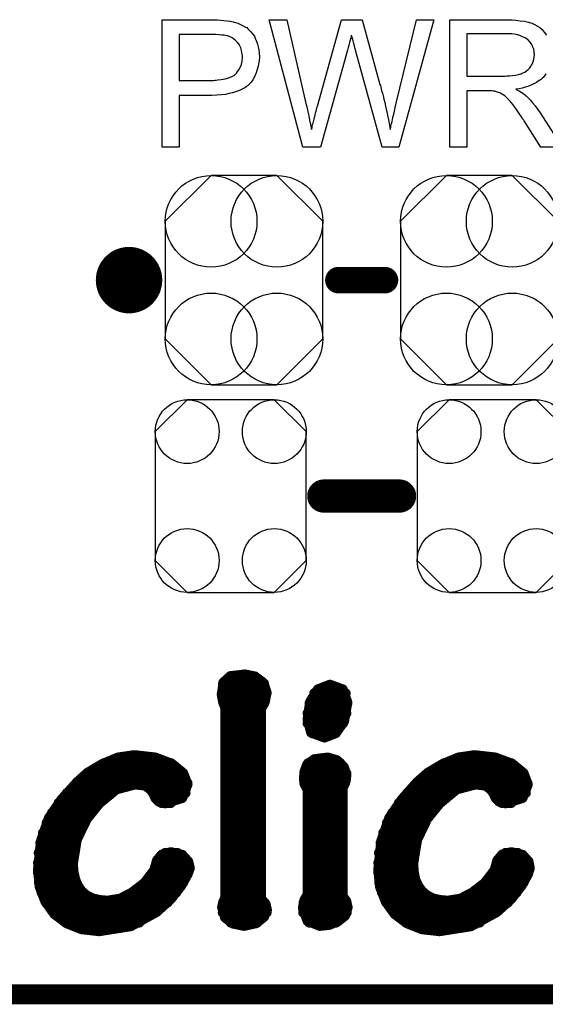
# Model space of a CAD drawing. Extents: x -0.07 to 0.95, y -0.15 to 1.54.
# Tile 3 of 21: x 0.54 to 0.7, y -0.15 to 0.14. Entities that reach past the tile are written whole.
import ezdxf

# ---------------------------------------------------------------- set-up
doc = ezdxf.new("R2010")
doc.units = 0
doc.layers.get('0').update_dxf_attribs({"linetype": 'CONTINUOUS'})
for name, color, linetype in [('gko', 6, 'CONTINUOUS'), ('gto', 2, 'CONTINUOUS'), ('gts', 1, 'CONTINUOUS')]:
    doc.layers.add(name, color=color, linetype=linetype)

# ---------------------------------------------------------------- blocks, each defined once
blk = doc.blocks.new('D30')
at = {"const_width": 0.005}
blk.add_lwpolyline([(-0.0025, 0, 1), (0.0025, 0, 1)], format="xyb", close=True, dxfattribs=at)
blk = doc.blocks.new('D65')
at = {"const_width": 0.004}
blk.add_lwpolyline([(-0.002, 0, 1), (0.002, 0, 1)], format="xyb", close=True, dxfattribs=at)
blk = doc.blocks.new('D32')
at = {"const_width": 0.0015}
blk.add_lwpolyline([(-0.00075, 0, 1), (0.00075, 0, 1)], format="xyb", close=True, dxfattribs=at)
blk = doc.blocks.new('D71')
blk.add_lwpolyline([(0.0227, -0.0194), (0.0227, 0.0194), (0.0131, 0.029), (-0.0131, 0.029), (-0.0227, 0.0194), (-0.0227, -0.0194), (-0.0131, -0.029), (0.0131, -0.029)], close=True)
for centre in [(-0.0131, 0.0194), (0.0131, 0.0194), (-0.0131, -0.0194), (0.0131, -0.0194)]:
    blk.add_circle(centre, 0.0096)
blk = doc.blocks.new('D72')
blk.add_lwpolyline([(-0.0237, 0.0177), (-0.0237, -0.0177), (-0.0099, -0.0315), (0.0099, -0.0315), (0.0237, -0.0177), (0.0237, 0.0177), (0.0099, 0.0315), (-0.0099, 0.0315)], close=True)
for centre in [(-0.0099, 0.0177), (0.0099, 0.0177), (-0.0099, -0.0177), (0.0099, -0.0177)]:
    blk.add_circle(centre, 0.0138)

msp = doc.modelspace()

# ---------------------------------------------------------------- linework, layer by layer
at = {"layer": 'gko', "color": 6, "const_width": 0.006}
msp.add_lwpolyline([(-0.05, -0.15), (0.85, -0.15)], dxfattribs=at)
at = {"layer": 'gto', "color": 2}
for points in [[(0.5966, 0.1434), (0.5975, 0.1433), (0.5985, 0.1432), (0.5995, 0.1431), (0.6003, 0.143), (0.6004, 0.143), (0.6008, 0.1429), (0.6013, 0.1428), (0.602, 0.1426), (0.6027, 0.1424), (0.6035, 0.142), (0.6043, 0.1416), (0.605, 0.1412), (0.6051, 0.1411), (0.6054, 0.141), (0.6057, 0.1406), (0.6061, 0.1402), (0.6066, 0.1397), (0.6071, 0.1391), (0.6077, 0.1384), (0.6081, 0.1375), (0.6082, 0.1374), (0.6083, 0.1371), (0.6085, 0.1366), (0.6087, 0.136), (0.6089, 0.1352), (0.6091, 0.1343), (0.6092, 0.1333), (0.6093, 0.1322), (0.6093, 0.1322), (0.6093, 0.132), (0.6093, 0.1318), (0.6092, 0.1314), (0.6092, 0.131), (0.6091, 0.1305), (0.609, 0.13), (0.6089, 0.1294), (0.6085, 0.1281), (0.6083, 0.1274), (0.608, 0.1267), (0.6076, 0.126), (0.6072, 0.1253), (0.6067, 0.1246), (0.6061, 0.124), (0.6061, 0.1239), (0.606, 0.1238), (0.6058, 0.1236), (0.6055, 0.1235), (0.6052, 0.1232), (0.6048, 0.1229), (0.6042, 0.1226), (0.6036, 0.1223), (0.6029, 0.122), (0.602, 0.1217), (0.6011, 0.1214), (0.6001, 0.1212), (0.599, 0.1209), (0.5978, 0.1208), (0.5964, 0.1207), (0.5949, 0.1206), (0.5851, 0.1206), (0.5851, 0.105), (0.58, 0.105), (0.58, 0.1434), (0.5958, 0.1434), (0.5966, 0.1434)], [(0.6512, 0.105), (0.6462, 0.105), (0.6381, 0.1342), (0.6381, 0.1343), (0.6381, 0.1344), (0.638, 0.1346), (0.6379, 0.1349), (0.6378, 0.1355), (0.6376, 0.1362), (0.6374, 0.137), (0.6372, 0.1377), (0.637, 0.1383), (0.6369, 0.1386), (0.6369, 0.1387), (0.6369, 0.1387), (0.6368, 0.1386), (0.6368, 0.1383), (0.6367, 0.1378), (0.6365, 0.1372), (0.6363, 0.1365), (0.6361, 0.1357), (0.6359, 0.135), (0.6357, 0.1342), (0.6276, 0.105), (0.6223, 0.105), (0.6122, 0.1434), (0.6175, 0.1434), (0.6232, 0.1182), (0.6232, 0.1182), (0.6233, 0.118), (0.6233, 0.1178), (0.6234, 0.1175), (0.6235, 0.1172), (0.6236, 0.1168), (0.6237, 0.1163), (0.6238, 0.1157), (0.6241, 0.1145), (0.6243, 0.1132), (0.6246, 0.1118), (0.6249, 0.1103), (0.6249, 0.1104), (0.625, 0.1106), (0.6251, 0.1109), (0.6251, 0.1113), (0.6252, 0.1118), (0.6254, 0.1123), (0.6257, 0.1135), (0.626, 0.1148), (0.6261, 0.1154), (0.6263, 0.1159), (0.6264, 0.1164), (0.6265, 0.1169), (0.6266, 0.1172), (0.6267, 0.1174), (0.6339, 0.1434), (0.6401, 0.1434), (0.6455, 0.1239), (0.6455, 0.1239), (0.6457, 0.1236), (0.6458, 0.1232), (0.6459, 0.1227), (0.646, 0.122), (0.6463, 0.1213), (0.6465, 0.1205), (0.6467, 0.1195), (0.647, 0.1185), (0.6472, 0.1174), (0.6477, 0.1152), (0.6482, 0.1128), (0.6486, 0.1103), (0.6486, 0.1104), (0.6487, 0.1105), (0.6487, 0.1107), (0.6488, 0.111), (0.6488, 0.1113), (0.6489, 0.1117), (0.649, 0.1122), (0.6492, 0.1128), (0.6494, 0.114), (0.6498, 0.1154), (0.6501, 0.117), (0.6505, 0.1187), (0.6565, 0.1434), (0.6617, 0.1434), (0.6512, 0.105)], [(0.6954, 0.1271), (0.695, 0.1265), (0.6946, 0.126), (0.6945, 0.1259), (0.6944, 0.1259), (0.6943, 0.1257), (0.6941, 0.1255), (0.6938, 0.1253), (0.6934, 0.1251), (0.693, 0.1248), (0.6926, 0.1245), (0.692, 0.1242), (0.6914, 0.1239), (0.6907, 0.1236), (0.69, 0.1233), (0.6892, 0.1231), (0.6883, 0.1228), (0.6874, 0.1226), (0.6864, 0.1225), (0.6865, 0.1224), (0.6867, 0.1223), (0.6871, 0.1221), (0.6875, 0.1219), (0.6885, 0.1213), (0.689, 0.1209), (0.6894, 0.1205), (0.6896, 0.1204), (0.6898, 0.1202), (0.6903, 0.1197), (0.6908, 0.1192), (0.6914, 0.1184), (0.6922, 0.1175), (0.6929, 0.1165), (0.6937, 0.1154), (0.7003, 0.105), (0.6939, 0.105), (0.6889, 0.113), (0.6889, 0.113), (0.6888, 0.1132), (0.6887, 0.1133), (0.6885, 0.1135), (0.6881, 0.1142), (0.6876, 0.1149), (0.687, 0.1158), (0.6864, 0.1167), (0.6858, 0.1175), (0.6852, 0.1183), (0.6852, 0.1183), (0.685, 0.1185), (0.6847, 0.1189), (0.6843, 0.1193), (0.6835, 0.1201), (0.6831, 0.1205), (0.6826, 0.1208), (0.6826, 0.1209), (0.6825, 0.1209), (0.6822, 0.121), (0.6819, 0.1212), (0.6816, 0.1214), (0.6812, 0.1215), (0.6803, 0.1218), (0.6802, 0.1218), (0.6801, 0.1219), (0.6799, 0.1219), (0.6796, 0.1219), (0.6792, 0.122), (0.6788, 0.122), (0.6782, 0.122), (0.6716, 0.122), (0.6716, 0.105), (0.6665, 0.105), (0.6665, 0.1434), (0.6843, 0.1434), (0.6848, 0.1434)], [(0.6848, 0.1434), (0.6853, 0.1434), (0.6864, 0.1433), (0.6877, 0.1431), (0.689, 0.143), (0.6902, 0.1427), (0.6908, 0.1425), (0.6913, 0.1424), (0.6914, 0.1424), (0.6914, 0.1423), (0.6918, 0.1421), (0.6923, 0.1419), (0.6929, 0.1415), (0.6936, 0.141), (0.6943, 0.1404), (0.6949, 0.1396), (0.6956, 0.1387)], [(0.5961, 0.1389), (0.5851, 0.1389), (0.5851, 0.1251), (0.5954, 0.1251), (0.5958, 0.1252), (0.5962, 0.1252), (0.5967, 0.1253), (0.5977, 0.1254), (0.5989, 0.1256), (0.6, 0.1259), (0.6011, 0.1264), (0.6016, 0.1266), (0.602, 0.127), (0.6021, 0.1271), (0.6023, 0.1273), (0.6026, 0.1278), (0.603, 0.1283), (0.6034, 0.129), (0.6038, 0.1299), (0.604, 0.1309), (0.6041, 0.1321), (0.6041, 0.1321), (0.6041, 0.1322), (0.6041, 0.1325), (0.604, 0.133), (0.6039, 0.1335), (0.6038, 0.1341), (0.6036, 0.1349), (0.6033, 0.1355), (0.6029, 0.1362), (0.6028, 0.1362), (0.6026, 0.1365), (0.6024, 0.1367), (0.602, 0.1371), (0.6015, 0.1375), (0.601, 0.1379), (0.6004, 0.1382), (0.5996, 0.1385), (0.5996, 0.1385), (0.5994, 0.1385), (0.599, 0.1386), (0.5986, 0.1387), (0.5979, 0.1387), (0.5971, 0.1388), (0.5961, 0.1389)], [(0.6837, 0.1391), (0.6716, 0.1391), (0.6716, 0.1264), (0.6831, 0.1264), (0.6837, 0.1265), (0.6845, 0.1265), (0.6854, 0.1266), (0.6863, 0.1267), (0.6872, 0.1269), (0.6879, 0.1271), (0.6881, 0.1271), (0.6883, 0.1273), (0.6886, 0.1274), (0.6891, 0.1276), (0.6896, 0.128), (0.6901, 0.1284), (0.6906, 0.1289), (0.6909, 0.1294), (0.691, 0.1295), (0.6911, 0.1297), (0.6913, 0.13), (0.6915, 0.1305), (0.6917, 0.131), (0.6918, 0.1315), (0.6919, 0.1322), (0.692, 0.1329), (0.692, 0.1329), (0.692, 0.133), (0.6919, 0.1333), (0.6919, 0.1338), (0.6918, 0.1345), (0.6915, 0.1351), (0.6912, 0.1359), (0.6907, 0.1366), (0.69, 0.1374), (0.6899, 0.1374), (0.6896, 0.1376), (0.6892, 0.1379), (0.6884, 0.1382), (0.6876, 0.1386), (0.6865, 0.1389), (0.6852, 0.1391), (0.6837, 0.1391)]]:
    msp.add_lwpolyline(points, dxfattribs=at)
at = {"layer": 'gto', "color": 2, "const_width": 0.01}
for points in [[(0.575, 0.065, 1), (0.565, 0.065)], [(0.565, 0.065, 1), (0.575, 0.065)]]:
    msp.add_lwpolyline(points, format="xyb", dxfattribs=at)
at = {"layer": 'gto', "color": 2}
for points, const_width in [([(0.565, 0.065), (0.565, 0.065)], 0.01), ([(0.575, 0.065), (0.575, 0.065)], 0.01), ([(0.575, 0.065), (0.575, 0.065)], 0.01), ([(0.633, 0.065), (0.647, 0.065)], 0.008), ([(0.6286, 0), (0.6514, 0)], 0.01), ([(0.5984, -0.0561), (0.6005, -0.0542)], 0.003), ([(0.6005, -0.0542), (0.6049, -0.0537)], 0.003), ([(0.6049, -0.0537), (0.6079, -0.0543)], 0.003), ([(0.6079, -0.0543), (0.6104, -0.0562)], 0.003), ([(0.5979, -0.0599), (0.5984, -0.0561)], 0.003), ([(0.5983, -0.0564), (0.6106, -0.0564)], 0.003), ([(0.6104, -0.0562), (0.6114, -0.0591)], 0.003), ([(0.6268, -0.0582), (0.6304, -0.0568)], 0.003), ([(0.6304, -0.0568), (0.6305, -0.0568)], 0.003), ([(0.6305, -0.0568), (0.6343, -0.0582)], 0.003), ([(0.5979, -0.0594), (0.6114, -0.0594)], 0.003), ([(0.5979, -0.0599), (0.5983, -0.062)], 0.003), ([(0.6109, -0.0618), (0.6114, -0.0591)], 0.003), ([(0.6245, -0.0619), (0.6268, -0.0582)], 0.003), ([(0.6257, -0.0594), (0.6352, -0.0594)], 0.003), ([(0.6343, -0.0582), (0.6357, -0.0621)], 0.003), ([(0.5983, -0.062), (0.599, -0.0638)], 0.003), ([(0.5984, -0.0624), (0.6107, -0.0624)], 0.003), ([(0.6097, -0.0641), (0.6109, -0.0618)], 0.003), ([(0.6237, -0.0672), (0.6245, -0.0619)], 0.003), ([(0.6243, -0.0624), (0.6357, -0.0624)], 0.003), ([(0.6347, -0.0678), (0.6357, -0.0621)], 0.003), ([(0.599, -0.1208), (0.599, -0.0638)], 0.003), ([(0.599, -0.0654), (0.6097, -0.0654)], 0.003), ([(0.6097, -0.1212), (0.6097, -0.0641)], 0.003), ([(0.6237, -0.0654), (0.6354, -0.0654)], 0.003), ([(0.599, -0.0684), (0.6097, -0.0684)], 0.003), ([(0.6237, -0.0672), (0.6248, -0.0712)], 0.003), ([(0.6237, -0.0684), (0.6344, -0.0684)], 0.003), ([(0.6322, -0.0714), (0.6347, -0.0678)], 0.003), ([(0.599, -0.0714), (0.6097, -0.0714)], 0.003), ([(0.6248, -0.0712), (0.6288, -0.0727)], 0.003), ([(0.6251, -0.0714), (0.6322, -0.0714)], 0.003), ([(0.6288, -0.0727), (0.6322, -0.0714)], 0.003), ([(0.599, -0.0744), (0.6097, -0.0744)], 0.003), ([(0.5667, -0.0787), (0.5715, -0.078)], 0.003), ([(0.5715, -0.078), (0.5717, -0.078)], 0.003), ([(0.5717, -0.078), (0.5779, -0.0787)], 0.003), ([(0.599, -0.0774), (0.6097, -0.0774)], 0.003), ([(0.6691, -0.0787), (0.6739, -0.078)], 0.003), ([(0.6739, -0.078), (0.674, -0.078)], 0.003), ([(0.674, -0.078), (0.6802, -0.0787)], 0.003), ([(0.5575, -0.0833), (0.5619, -0.0807)], 0.003), ([(0.5619, -0.0807), (0.5667, -0.0787)], 0.003), ([(0.5624, -0.0804), (0.5826, -0.0804)], 0.003), ([(0.5779, -0.0787), (0.5829, -0.0806)], 0.003), ([(0.5829, -0.0806), (0.5863, -0.0834)], 0.003), ([(0.599, -0.0804), (0.6097, -0.0804)], 0.003), ([(0.6228, -0.0829), (0.6236, -0.0808)], 0.003), ([(0.6236, -0.0808), (0.6258, -0.0792)], 0.003), ([(0.6239, -0.0804), (0.6336, -0.0804)], 0.003), ([(0.6258, -0.0792), (0.6298, -0.0787)], 0.003), ([(0.6298, -0.0787), (0.6325, -0.0795)], 0.003), ([(0.6325, -0.0795), (0.6346, -0.0815)], 0.003), ([(0.6346, -0.0815), (0.6354, -0.0839)], 0.003), ([(0.6599, -0.0833), (0.6643, -0.0807)], 0.003), ([(0.6643, -0.0807), (0.6691, -0.0787)], 0.003), ([(0.6648, -0.0804), (0.685, -0.0804)], 0.003), ([(0.6802, -0.0787), (0.6853, -0.0806)], 0.003), ([(0.6853, -0.0806), (0.6887, -0.0834)], 0.003), ([(0.5544, -0.0861), (0.5575, -0.0833)], 0.003), ([(0.5574, -0.0834), (0.5863, -0.0834)], 0.003), ([(0.5863, -0.0834), (0.5876, -0.0868)], 0.003), ([(0.599, -0.0834), (0.6097, -0.0834)], 0.003), ([(0.6226, -0.0853), (0.6228, -0.0829)], 0.003), ([(0.6227, -0.0834), (0.6354, -0.0834)], 0.003), ([(0.6352, -0.0857), (0.6354, -0.084)], 0.003), ([(0.6354, -0.084), (0.6354, -0.0839)], 0.003), ([(0.6567, -0.0861), (0.6599, -0.0833)], 0.003), ([(0.6598, -0.0834), (0.6887, -0.0834)], 0.003), ([(0.6887, -0.0834), (0.69, -0.0868)], 0.003), ([(0.5497, -0.0913), (0.5544, -0.0861)], 0.003), ([(0.5541, -0.0864), (0.5876, -0.0864)], 0.003), ([(0.5662, -0.0883), (0.5719, -0.0868)], 0.003), ([(0.5719, -0.0868), (0.5749, -0.0872)], 0.003), ([(0.5749, -0.0872), (0.5764, -0.0883)], 0.003), ([(0.586, -0.0909), (0.5876, -0.0868)], 0.003), ([(0.599, -0.0864), (0.6097, -0.0864)], 0.003), ([(0.6226, -0.0853), (0.6229, -0.0869)], 0.003), ([(0.6227, -0.0864), (0.635, -0.0864)], 0.003), ([(0.6229, -0.0869), (0.6237, -0.0883)], 0.003), ([(0.6343, -0.0878), (0.6347, -0.087)], 0.003), ([(0.6347, -0.087), (0.6352, -0.0857)], 0.003), ([(0.6521, -0.0913), (0.6567, -0.0861)], 0.003), ([(0.6565, -0.0864), (0.6899, -0.0864)], 0.003), ([(0.6686, -0.0883), (0.6743, -0.0868)], 0.003), ([(0.6743, -0.0868), (0.6773, -0.0872)], 0.003), ([(0.6773, -0.0872), (0.6788, -0.0883)], 0.003), ([(0.6884, -0.0909), (0.69, -0.0868)], 0.003), ([(0.5513, -0.0894), (0.5645, -0.0894)], 0.003), ([(0.5611, -0.0925), (0.5662, -0.0883)], 0.003), ([(0.5764, -0.0883), (0.5773, -0.0895)], 0.003), ([(0.5772, -0.0894), (0.587, -0.0894)], 0.003), ([(0.5773, -0.0895), (0.5779, -0.0909)], 0.003), ([(0.599, -0.0894), (0.6097, -0.0894)], 0.003), ([(0.6237, -0.1201), (0.6237, -0.0883)], 0.003), ([(0.6237, -0.0894), (0.6343, -0.0894)], 0.003), ([(0.6343, -0.1206), (0.6343, -0.0878)], 0.003), ([(0.6537, -0.0894), (0.6669, -0.0894)], 0.003), ([(0.6635, -0.0925), (0.6686, -0.0883)], 0.003), ([(0.6788, -0.0883), (0.6797, -0.0895)], 0.003), ([(0.6796, -0.0894), (0.6894, -0.0894)], 0.003), ([(0.6797, -0.0895), (0.6803, -0.0909)], 0.003), ([(0.5459, -0.0969), (0.5497, -0.0913)], 0.003), ([(0.5488, -0.0924), (0.5612, -0.0924)], 0.003), ([(0.5573, -0.0972), (0.5611, -0.0925)], 0.003), ([(0.5779, -0.0909), (0.579, -0.092)], 0.003), ([(0.579, -0.092), (0.5809, -0.0925)], 0.003), ([(0.5798, -0.0924), (0.5826, -0.0924)], 0.003), ([(0.5809, -0.0925), (0.586, -0.0909)], 0.003), ([(0.599, -0.0924), (0.6097, -0.0924)], 0.003), ([(0.6237, -0.0924), (0.6343, -0.0924)], 0.003), ([(0.6483, -0.0969), (0.6521, -0.0913)], 0.003), ([(0.6512, -0.0924), (0.6636, -0.0924)], 0.003), ([(0.6597, -0.0972), (0.6635, -0.0925)], 0.003), ([(0.6803, -0.0909), (0.6814, -0.092)], 0.003), ([(0.6814, -0.092), (0.6833, -0.0925)], 0.003), ([(0.6822, -0.0924), (0.685, -0.0924)], 0.003), ([(0.6833, -0.0925), (0.6884, -0.0909)], 0.003), ([(0.5468, -0.0954), (0.5586, -0.0954)], 0.003), ([(0.599, -0.0954), (0.6097, -0.0954)], 0.003), ([(0.6237, -0.0954), (0.6343, -0.0954)], 0.003), ([(0.6492, -0.0954), (0.661, -0.0954)], 0.003), ([(0.5435, -0.1038), (0.5459, -0.0969)], 0.003), ([(0.5452, -0.0984), (0.5566, -0.0984)], 0.003), ([(0.5543, -0.1034), (0.5573, -0.0972)], 0.003), ([(0.599, -0.0984), (0.6097, -0.0984)], 0.003), ([(0.6237, -0.0984), (0.6343, -0.0984)], 0.003), ([(0.6459, -0.1038), (0.6483, -0.0969)], 0.003), ([(0.6476, -0.0984), (0.659, -0.0984)], 0.003), ([(0.6567, -0.1034), (0.6597, -0.0972)], 0.003), ([(0.5441, -0.1014), (0.5551, -0.1014)], 0.003), ([(0.599, -0.1014), (0.6097, -0.1014)], 0.003), ([(0.6237, -0.1014), (0.6343, -0.1014)], 0.003), ([(0.6465, -0.1014), (0.6575, -0.1014)], 0.003), ([(0.5426, -0.1124), (0.5435, -0.1038)], 0.003), ([(0.5433, -0.1044), (0.554, -0.1044)], 0.003), ([(0.5531, -0.1107), (0.5543, -0.1034)], 0.003), ([(0.599, -0.1044), (0.6097, -0.1044)], 0.003), ([(0.6237, -0.1044), (0.6343, -0.1044)], 0.003), ([(0.645, -0.1124), (0.6459, -0.1038)], 0.003), ([(0.6457, -0.1044), (0.6564, -0.1044)], 0.003), ([(0.6555, -0.1107), (0.6567, -0.1034)], 0.003), ([(0.5428, -0.1074), (0.5533, -0.1074)], 0.003), ([(0.5784, -0.1097), (0.5799, -0.1079)], 0.003), ([(0.5799, -0.1079), (0.5826, -0.1072)], 0.003), ([(0.5809, -0.1074), (0.5845, -0.1074)], 0.003), ([(0.5826, -0.1072), (0.586, -0.108)], 0.003), ([(0.586, -0.108), (0.5878, -0.11)], 0.003), ([(0.599, -0.1074), (0.6097, -0.1074)], 0.003), ([(0.6237, -0.1074), (0.6343, -0.1074)], 0.003), ([(0.6452, -0.1074), (0.6557, -0.1074)], 0.003), ([(0.6808, -0.1097), (0.6823, -0.1079)], 0.003), ([(0.6823, -0.1079), (0.685, -0.1072)], 0.003), ([(0.6833, -0.1074), (0.6869, -0.1074)], 0.003), ([(0.685, -0.1072), (0.6884, -0.108)], 0.003), ([(0.6884, -0.108), (0.6902, -0.11)], 0.003), ([(0.5426, -0.1104), (0.5531, -0.1104)], 0.003), ([(0.5531, -0.1107), (0.5533, -0.1132)], 0.003), ([(0.5776, -0.1126), (0.5784, -0.1097)], 0.003), ([(0.5782, -0.1104), (0.5879, -0.1104)], 0.003), ([(0.5878, -0.11), (0.5883, -0.112)], 0.003), ([(0.599, -0.1104), (0.6097, -0.1104)], 0.003), ([(0.6237, -0.1104), (0.6343, -0.1104)], 0.003), ([(0.645, -0.1104), (0.6555, -0.1104)], 0.003), ([(0.6555, -0.1107), (0.6557, -0.1132)], 0.003), ([(0.68, -0.1126), (0.6808, -0.1097)], 0.003), ([(0.6806, -0.1104), (0.6903, -0.1104)], 0.003), ([(0.6902, -0.11), (0.6906, -0.112)], 0.003), ([(0.5426, -0.1124), (0.5431, -0.1176)], 0.003), ([(0.5426, -0.1134), (0.5533, -0.1134)], 0.003), ([(0.5533, -0.1132), (0.5538, -0.1154)], 0.003), ([(0.5746, -0.1165), (0.5776, -0.1126)], 0.003), ([(0.5771, -0.1134), (0.5878, -0.1134)], 0.003), ([(0.5857, -0.1173), (0.5876, -0.1139)], 0.003), ([(0.5876, -0.1139), (0.5883, -0.112)], 0.003), ([(0.599, -0.1134), (0.6097, -0.1134)], 0.003), ([(0.6237, -0.1134), (0.6343, -0.1134)], 0.003), ([(0.645, -0.1124), (0.6455, -0.1176)], 0.003), ([(0.645, -0.1134), (0.6557, -0.1134)], 0.003), ([(0.6557, -0.1132), (0.6561, -0.1154)], 0.003), ([(0.677, -0.1165), (0.68, -0.1126)], 0.003), ([(0.6795, -0.1134), (0.6902, -0.1134)], 0.003), ([(0.6881, -0.1173), (0.69, -0.1139)], 0.003), ([(0.69, -0.1139), (0.6906, -0.112)], 0.003), ([(0.5429, -0.1164), (0.5541, -0.1164)], 0.003), ([(0.5538, -0.1154), (0.5546, -0.1173)], 0.003), ([(0.5708, -0.1194), (0.5746, -0.1165)], 0.003), ([(0.5747, -0.1164), (0.5863, -0.1164)], 0.003), ([(0.599, -0.1164), (0.6097, -0.1164)], 0.003), ([(0.6237, -0.1164), (0.6343, -0.1164)], 0.003), ([(0.6453, -0.1164), (0.6565, -0.1164)], 0.003), ([(0.6561, -0.1154), (0.657, -0.1173)], 0.003), ([(0.6732, -0.1194), (0.677, -0.1165)], 0.003), ([(0.6771, -0.1164), (0.6887, -0.1164)], 0.003), ([(0.5431, -0.1176), (0.5448, -0.122)], 0.003), ([(0.5437, -0.1194), (0.5562, -0.1194)], 0.003), ([(0.5546, -0.1173), (0.5557, -0.1189)], 0.003), ([(0.5557, -0.1189), (0.5572, -0.1202)], 0.003), ([(0.5673, -0.1212), (0.5708, -0.1194)], 0.003), ([(0.5709, -0.1194), (0.5842, -0.1194)], 0.003), ([(0.5826, -0.1213), (0.5857, -0.1173)], 0.003), ([(0.599, -0.1194), (0.6097, -0.1194)], 0.003), ([(0.6237, -0.1194), (0.6343, -0.1194)], 0.003), ([(0.6455, -0.1176), (0.6472, -0.122)], 0.003), ([(0.6461, -0.1194), (0.6586, -0.1194)], 0.003), ([(0.657, -0.1173), (0.6581, -0.1189)], 0.003), ([(0.6581, -0.1189), (0.6596, -0.1202)], 0.003), ([(0.6697, -0.1212), (0.6732, -0.1194)], 0.003), ([(0.6733, -0.1194), (0.6866, -0.1194)], 0.003), ([(0.685, -0.1213), (0.6881, -0.1173)], 0.003), ([(0.5448, -0.122), (0.5475, -0.1258)], 0.003), ([(0.545, -0.1224), (0.5816, -0.1224)], 0.003), ([(0.5572, -0.1202), (0.559, -0.1211)], 0.003), ([(0.559, -0.1211), (0.5611, -0.1216)], 0.003), ([(0.5611, -0.1216), (0.5635, -0.1218)], 0.003), ([(0.5635, -0.1218), (0.5673, -0.1212)], 0.003), ([(0.5783, -0.1252), (0.5826, -0.1213)], 0.003), ([(0.598, -0.1238), (0.5983, -0.1223)], 0.003), ([(0.5983, -0.1223), (0.599, -0.1208)], 0.003), ([(0.5983, -0.1224), (0.6108, -0.1224)], 0.003), ([(0.6097, -0.1212), (0.6111, -0.1228)], 0.003), ([(0.6111, -0.1228), (0.6115, -0.1246)], 0.003), ([(0.6223, -0.124), (0.6228, -0.1215)], 0.003), ([(0.6225, -0.1224), (0.6355, -0.1224)], 0.003), ([(0.6228, -0.1215), (0.6237, -0.1201)], 0.003), ([(0.6343, -0.1206), (0.6353, -0.1218)], 0.003), ([(0.6353, -0.1218), (0.6358, -0.1238)], 0.003), ([(0.6472, -0.122), (0.6499, -0.1258)], 0.003), ([(0.6474, -0.1224), (0.684, -0.1224)], 0.003), ([(0.6596, -0.1202), (0.6614, -0.1211)], 0.003), ([(0.6614, -0.1211), (0.6635, -0.1216)], 0.003), ([(0.6635, -0.1216), (0.6659, -0.1218)], 0.003), ([(0.6659, -0.1218), (0.6697, -0.1212)], 0.003), ([(0.6807, -0.1252), (0.685, -0.1213)], 0.003), ([(0.5472, -0.1254), (0.578, -0.1254)], 0.003), ([(0.5475, -0.1258), (0.5512, -0.1286)], 0.003), ([(0.5705, -0.1295), (0.5783, -0.1252)], 0.003), ([(0.598, -0.1238), (0.5989, -0.1269)], 0.003), ([(0.5982, -0.1254), (0.6114, -0.1254)], 0.003), ([(0.6106, -0.1267), (0.6115, -0.1246)], 0.003), ([(0.6223, -0.124), (0.6237, -0.1279)], 0.003), ([(0.6224, -0.1254), (0.6355, -0.1254)], 0.003), ([(0.635, -0.1263), (0.6358, -0.1238)], 0.003), ([(0.6496, -0.1254), (0.6804, -0.1254)], 0.003), ([(0.6499, -0.1258), (0.6536, -0.1286)], 0.003), ([(0.6729, -0.1295), (0.6807, -0.1252)], 0.003), ([(0.5509, -0.1284), (0.5731, -0.1284)], 0.003), ([(0.5512, -0.1286), (0.5557, -0.1304)], 0.003), ([(0.5989, -0.1269), (0.6013, -0.1287)], 0.003), ([(0.6006, -0.1284), (0.6086, -0.1284)], 0.003), ([(0.6013, -0.1287), (0.6046, -0.1294)], 0.003), ([(0.6046, -0.1294), (0.6082, -0.1286)], 0.003), ([(0.6082, -0.1286), (0.6106, -0.1267)], 0.003), ([(0.6237, -0.1279), (0.6274, -0.1294)], 0.003), ([(0.6242, -0.1284), (0.6323, -0.1284)], 0.003), ([(0.6302, -0.1291), (0.6329, -0.128)], 0.003), ([(0.6329, -0.128), (0.635, -0.1263)], 0.003), ([(0.6533, -0.1284), (0.6755, -0.1284)], 0.003), ([(0.6536, -0.1286), (0.6581, -0.1304)], 0.003), ([(0.5557, -0.1304), (0.561, -0.131)], 0.003), ([(0.561, -0.131), (0.5705, -0.1295)], 0.003), ([(0.6274, -0.1294), (0.6302, -0.1291)], 0.003), ([(0.6581, -0.1304), (0.6634, -0.131)], 0.003), ([(0.6634, -0.131), (0.6729, -0.1295)], 0.003)]:
    msp.add_lwpolyline(points, dxfattribs=dict(at, const_width=const_width))

# ---------------------------------------------------------------- block references
at = {"layer": 'gto'}
for name, p in [('D30', (0.565, 0.065)), ('D30', (0.565, 0.065)), ('D30', (0.575, 0.065)), ('D30', (0.575, 0.065)), ('D30', (0.575, 0.065)), ('D30', (0.575, 0.065)), ('D65', (0.633, 0.065)), ('D65', (0.647, 0.065)), ('D30', (0.6286, 0)), ('D30', (0.6514, 0)), ('D32', (0.6005, -0.0542)), ('D32', (0.6005, -0.0542)), ('D32', (0.6049, -0.0537)), ('D32', (0.6049, -0.0537)), ('D32', (0.6079, -0.0543)), ('D32', (0.6079, -0.0543)), ('D32', (0.5983, -0.0564)), ('D32', (0.5984, -0.0561)), ('D32', (0.5984, -0.0561)), ('D32', (0.6104, -0.0562)), ('D32', (0.6104, -0.0562)), ('D32', (0.6106, -0.0564)), ('D32', (0.6304, -0.0568)), ('D32', (0.6304, -0.0568)), ('D32', (0.6305, -0.0568)), ('D32', (0.6305, -0.0568)), ('D32', (0.5979, -0.0594)), ('D32', (0.5979, -0.0599)), ('D32', (0.5979, -0.0599)), ('D32', (0.6114, -0.0591)), ('D32', (0.6114, -0.0591)), ('D32', (0.6114, -0.0594)), ('D32', (0.6257, -0.0594)), ('D32', (0.6268, -0.0582)), ('D32', (0.6268, -0.0582)), ('D32', (0.6343, -0.0582)), ('D32', (0.6343, -0.0582)), ('D32', (0.6352, -0.0594)), ('D32', (0.5983, -0.062)), ('D32', (0.5984, -0.0624)), ('D32', (0.6107, -0.0624)), ('D32', (0.6109, -0.0618)), ('D32', (0.6243, -0.0624)), ('D32', (0.6245, -0.0619)), ('D32', (0.6245, -0.0619)), ('D32', (0.6357, -0.0621)), ('D32', (0.6357, -0.0621)), ('D32', (0.6357, -0.0624)), ('D32', (0.599, -0.0638)), ('D32', (0.599, -0.0638)), ('D32', (0.599, -0.0654)), ('D32', (0.6097, -0.0641)), ('D32', (0.6097, -0.0654)), ('D32', (0.6237, -0.0654)), ('D32', (0.6354, -0.0654)), ('D32', (0.599, -0.0684)), ('D32', (0.6097, -0.0684)), ('D32', (0.6237, -0.0672)), ('D32', (0.6237, -0.0672)), ('D32', (0.6237, -0.0684)), ('D32', (0.6344, -0.0684)), ('D32', (0.6347, -0.0678)), ('D32', (0.599, -0.0714)), ('D32', (0.6097, -0.0714)), ('D32', (0.6248, -0.0712)), ('D32', (0.6251, -0.0714)), ('D32', (0.6322, -0.0714)), ('D32', (0.6322, -0.0714)), ('D32', (0.599, -0.0744)), ('D32', (0.6097, -0.0744)), ('D32', (0.6288, -0.0727)), ('D32', (0.5715, -0.078)), ('D32', (0.5715, -0.078)), ('D32', (0.5717, -0.078)), ('D32', (0.5717, -0.078)), ('D32', (0.599, -0.0774)), ('D32', (0.6097, -0.0774)), ('D32', (0.6739, -0.078)), ('D32', (0.6739, -0.078)), ('D32', (0.674, -0.078)), ('D32', (0.674, -0.078)), ('D32', (0.5619, -0.0807)), ('D32', (0.5619, -0.0807)), ('D32', (0.5624, -0.0804)), ('D32', (0.5667, -0.0787)), ('D32', (0.5667, -0.0787)), ('D32', (0.5779, -0.0787)), ('D32', (0.5779, -0.0787)), ('D32', (0.5826, -0.0804)), ('D32', (0.5829, -0.0806)), ('D32', (0.5829, -0.0806)), ('D32', (0.599, -0.0804)), ('D32', (0.6097, -0.0804)), ('D32', (0.6236, -0.0808)), ('D32', (0.6236, -0.0808)), ('D32', (0.6239, -0.0804)), ('D32', (0.6258, -0.0792)), ('D32', (0.6258, -0.0792)), ('D32', (0.6298, -0.0787)), ('D32', (0.6298, -0.0787)), ('D32', (0.6325, -0.0795)), ('D32', (0.6325, -0.0795)), ('D32', (0.6336, -0.0804)), ('D32', (0.6346, -0.0815)), ('D32', (0.6346, -0.0815)), ('D32', (0.6643, -0.0807)), ('D32', (0.6643, -0.0807)), ('D32', (0.6648, -0.0804)), ('D32', (0.6691, -0.0787)), ('D32', (0.6691, -0.0787)), ('D32', (0.6802, -0.0787)), ('D32', (0.6802, -0.0787)), ('D32', (0.685, -0.0804)), ('D32', (0.6853, -0.0806)), ('D32', (0.6853, -0.0806)), ('D32', (0.5574, -0.0834)), ('D32', (0.5575, -0.0833)), ('D32', (0.5575, -0.0833)), ('D32', (0.5863, -0.0834)), ('D32', (0.5863, -0.0834)), ('D32', (0.5863, -0.0834)), ('D32', (0.599, -0.0834)), ('D32', (0.6097, -0.0834)), ('D32', (0.6227, -0.0834)), ('D32', (0.6228, -0.0829)), ('D32', (0.6228, -0.0829)), ('D32', (0.6354, -0.0834)), ('D32', (0.6354, -0.0839)), ('D32', (0.6354, -0.0839)), ('D32', (0.6354, -0.084)), ('D32', (0.6598, -0.0834)), ('D32', (0.6599, -0.0833)), ('D32', (0.6599, -0.0833)), ('D32', (0.6887, -0.0834)), ('D32', (0.6887, -0.0834)), ('D32', (0.6887, -0.0834)), ('D32', (0.5541, -0.0864)), ('D32', (0.5544, -0.0861)), ('D32', (0.5544, -0.0861)), ('D32', (0.5719, -0.0868)), ('D32', (0.5749, -0.0872)), ('D32', (0.5876, -0.0864)), ('D32', (0.5876, -0.0868)), ('D32', (0.5876, -0.0868)), ('D32', (0.599, -0.0864)), ('D32', (0.6097, -0.0864)), ('D32', (0.6226, -0.0853)), ('D32', (0.6226, -0.0853)), ('D32', (0.6227, -0.0864)), ('D32', (0.6229, -0.0869)), ('D32', (0.6347, -0.087)), ('D32', (0.635, -0.0864)), ('D32', (0.6352, -0.0857)), ('D32', (0.6565, -0.0864)), ('D32', (0.6567, -0.0861)), ('D32', (0.6567, -0.0861)), ('D32', (0.6743, -0.0868)), ('D32', (0.6773, -0.0872)), ('D32', (0.6899, -0.0864)), ('D32', (0.69, -0.0868)), ('D32', (0.69, -0.0868)), ('D32', (0.5513, -0.0894)), ('D32', (0.5645, -0.0894)), ('D32', (0.5662, -0.0883)), ('D32', (0.5764, -0.0883)), ('D32', (0.5772, -0.0894)), ('D32', (0.5773, -0.0895)), ('D32', (0.587, -0.0894)), ('D32', (0.599, -0.0894)), ('D32', (0.6097, -0.0894)), ('D32', (0.6237, -0.0883)), ('D32', (0.6237, -0.0883)), ('D32', (0.6237, -0.0894)), ('D32', (0.6343, -0.0878)), ('D32', (0.6343, -0.0894)), ('D32', (0.6537, -0.0894)), ('D32', (0.6669, -0.0894)), ('D32', (0.6686, -0.0883)), ('D32', (0.6788, -0.0883)), ('D32', (0.6796, -0.0894)), ('D32', (0.6797, -0.0895)), ('D32', (0.6894, -0.0894)), ('D32', (0.5488, -0.0924)), ('D32', (0.5497, -0.0913)), ('D32', (0.5497, -0.0913)), ('D32', (0.5611, -0.0925)), ('D32', (0.5612, -0.0924)), ('D32', (0.5779, -0.0909)), ('D32', (0.579, -0.092)), ('D32', (0.5798, -0.0924)), ('D32', (0.5809, -0.0925)), ('D32', (0.5826, -0.0924)), ('D32', (0.586, -0.0909)), ('D32', (0.599, -0.0924)), ('D32', (0.6097, -0.0924)), ('D32', (0.6237, -0.0924)), ('D32', (0.6343, -0.0924)), ('D32', (0.6512, -0.0924)), ('D32', (0.6521, -0.0913)), ('D32', (0.6521, -0.0913)), ('D32', (0.6635, -0.0925)), ('D32', (0.6636, -0.0924)), ('D32', (0.6803, -0.0909)), ('D32', (0.6814, -0.092)), ('D32', (0.6822, -0.0924)), ('D32', (0.6833, -0.0925)), ('D32', (0.685, -0.0924)), ('D32', (0.6884, -0.0909)), ('D32', (0.5468, -0.0954)), ('D32', (0.5586, -0.0954)), ('D32', (0.599, -0.0954)), ('D32', (0.6097, -0.0954)), ('D32', (0.6237, -0.0954)), ('D32', (0.6343, -0.0954)), ('D32', (0.6492, -0.0954)), ('D32', (0.661, -0.0954)), ('D32', (0.5452, -0.0984)), ('D32', (0.5459, -0.0969)), ('D32', (0.5459, -0.0969)), ('D32', (0.5566, -0.0984)), ('D32', (0.5573, -0.0972)), ('D32', (0.599, -0.0984)), ('D32', (0.6097, -0.0984)), ('D32', (0.6237, -0.0984)), ('D32', (0.6343, -0.0984)), ('D32', (0.6476, -0.0984)), ('D32', (0.6483, -0.0969)), ('D32', (0.6483, -0.0969)), ('D32', (0.659, -0.0984)), ('D32', (0.6597, -0.0972)), ('D32', (0.5441, -0.1014)), ('D32', (0.5551, -0.1014)), ('D32', (0.599, -0.1014)), ('D32', (0.6097, -0.1014)), ('D32', (0.6237, -0.1014)), ('D32', (0.6343, -0.1014)), ('D32', (0.6465, -0.1014)), ('D32', (0.6575, -0.1014)), ('D32', (0.5433, -0.1044)), ('D32', (0.5435, -0.1038)), ('D32', (0.5435, -0.1038)), ('D32', (0.554, -0.1044)), ('D32', (0.5543, -0.1034)), ('D32', (0.599, -0.1044)), ('D32', (0.6097, -0.1044)), ('D32', (0.6237, -0.1044)), ('D32', (0.6343, -0.1044)), ('D32', (0.6457, -0.1044)), ('D32', (0.6459, -0.1038)), ('D32', (0.6459, -0.1038)), ('D32', (0.6564, -0.1044)), ('D32', (0.6567, -0.1034)), ('D32', (0.5428, -0.1074)), ('D32', (0.5533, -0.1074)), ('D32', (0.5799, -0.1079)), ('D32', (0.5799, -0.1079)), ('D32', (0.5809, -0.1074)), ('D32', (0.5826, -0.1072)), ('D32', (0.5826, -0.1072)), ('D32', (0.5845, -0.1074)), ('D32', (0.586, -0.108)), ('D32', (0.586, -0.108)), ('D32', (0.599, -0.1074)), ('D32', (0.6097, -0.1074)), ('D32', (0.6237, -0.1074)), ('D32', (0.6343, -0.1074)), ('D32', (0.6452, -0.1074)), ('D32', (0.6557, -0.1074)), ('D32', (0.6823, -0.1079)), ('D32', (0.6823, -0.1079)), ('D32', (0.6833, -0.1074)), ('D32', (0.685, -0.1072)), ('D32', (0.685, -0.1072)), ('D32', (0.6869, -0.1074)), ('D32', (0.6884, -0.108)), ('D32', (0.6884, -0.108)), ('D32', (0.5426, -0.1104)), ('D32', (0.5531, -0.1104)), ('D32', (0.5531, -0.1107)), ('D32', (0.5531, -0.1107)), ('D32', (0.5782, -0.1104)), ('D32', (0.5784, -0.1097)), ('D32', (0.5784, -0.1097)), ('D32', (0.5878, -0.11)), ('D32', (0.5878, -0.11)), ('D32', (0.5879, -0.1104)), ('D32', (0.599, -0.1104)), ('D32', (0.6097, -0.1104)), ('D32', (0.6237, -0.1104)), ('D32', (0.6343, -0.1104)), ('D32', (0.645, -0.1104)), ('D32', (0.6555, -0.1104)), ('D32', (0.6555, -0.1107)), ('D32', (0.6555, -0.1107)), ('D32', (0.6806, -0.1104)), ('D32', (0.6808, -0.1097)), ('D32', (0.6808, -0.1097)), ('D32', (0.6902, -0.11)), ('D32', (0.6902, -0.11)), ('D32', (0.6903, -0.1104)), ('D32', (0.5426, -0.1124)), ('D32', (0.5426, -0.1124)), ('D32', (0.5426, -0.1134)), ('D32', (0.5533, -0.1132)), ('D32', (0.5533, -0.1132)), ('D32', (0.5533, -0.1134)), ('D32', (0.5771, -0.1134)), ('D32', (0.5776, -0.1126)), ('D32', (0.5776, -0.1126)), ('D32', (0.5876, -0.1139)), ('D32', (0.5878, -0.1134)), ('D32', (0.5883, -0.112)), ('D32', (0.5883, -0.112)), ('D32', (0.599, -0.1134)), ('D32', (0.6097, -0.1134)), ('D32', (0.6237, -0.1134)), ('D32', (0.6343, -0.1134)), ('D32', (0.645, -0.1124)), ('D32', (0.645, -0.1124)), ('D32', (0.645, -0.1134)), ('D32', (0.6557, -0.1132)), ('D32', (0.6557, -0.1132)), ('D32', (0.6557, -0.1134)), ('D32', (0.6795, -0.1134)), ('D32', (0.68, -0.1126)), ('D32', (0.68, -0.1126)), ('D32', (0.69, -0.1139)), ('D32', (0.6902, -0.1134)), ('D32', (0.6906, -0.112)), ('D32', (0.6906, -0.112)), ('D32', (0.5429, -0.1164)), ('D32', (0.5538, -0.1154)), ('D32', (0.5538, -0.1154)), ('D32', (0.5541, -0.1164)), ('D32', (0.5746, -0.1165)), ('D32', (0.5746, -0.1165)), ('D32', (0.5747, -0.1164)), ('D32', (0.5863, -0.1164)), ('D32', (0.599, -0.1164)), ('D32', (0.6097, -0.1164)), ('D32', (0.6237, -0.1164)), ('D32', (0.6343, -0.1164)), ('D32', (0.6453, -0.1164)), ('D32', (0.6561, -0.1154)), ('D32', (0.6561, -0.1154)), ('D32', (0.6565, -0.1164)), ('D32', (0.677, -0.1165)), ('D32', (0.677, -0.1165)), ('D32', (0.6771, -0.1164)), ('D32', (0.6887, -0.1164)), ('D32', (0.5431, -0.1176)), ('D32', (0.5437, -0.1194)), ('D32', (0.5546, -0.1173)), ('D32', (0.5546, -0.1173)), ('D32', (0.5557, -0.1189)), ('D32', (0.5557, -0.1189)), ('D32', (0.5562, -0.1194)), ('D32', (0.5708, -0.1194)), ('D32', (0.5708, -0.1194)), ('D32', (0.5709, -0.1194)), ('D32', (0.5842, -0.1194)), ('D32', (0.5857, -0.1173)), ('D32', (0.599, -0.1194)), ('D32', (0.6097, -0.1194)), ('D32', (0.6237, -0.1194)), ('D32', (0.6343, -0.1194)), ('D32', (0.6455, -0.1176)), ('D32', (0.6461, -0.1194)), ('D32', (0.657, -0.1173)), ('D32', (0.657, -0.1173)), ('D32', (0.6581, -0.1189)), ('D32', (0.6581, -0.1189)), ('D32', (0.6586, -0.1194)), ('D32', (0.6732, -0.1194)), ('D32', (0.6732, -0.1194)), ('D32', (0.6733, -0.1194)), ('D32', (0.6866, -0.1194)), ('D32', (0.6881, -0.1173)), ('D32', (0.5448, -0.122)), ('D32', (0.545, -0.1224)), ('D32', (0.5572, -0.1202)), ('D32', (0.5572, -0.1202)), ('D32', (0.559, -0.1211)), ('D32', (0.559, -0.1211)), ('D32', (0.5611, -0.1216)), ('D32', (0.5611, -0.1216)), ('D32', (0.5635, -0.1218)), ('D32', (0.5635, -0.1218)), ('D32', (0.5673, -0.1212)), ('D32', (0.5673, -0.1212)), ('D32', (0.5816, -0.1224)), ('D32', (0.5826, -0.1213)), ('D32', (0.5983, -0.1223)), ('D32', (0.5983, -0.1223)), ('D32', (0.5983, -0.1224)), ('D32', (0.599, -0.1208)), ('D32', (0.599, -0.1208)), ('D32', (0.6097, -0.1212)), ('D32', (0.6097, -0.1212)), ('D32', (0.6108, -0.1224)), ('D32', (0.6111, -0.1228)), ('D32', (0.6111, -0.1228)), ('D32', (0.6225, -0.1224)), ('D32', (0.6228, -0.1215)), ('D32', (0.6228, -0.1215)), ('D32', (0.6237, -0.1201)), ('D32', (0.6237, -0.1201)), ('D32', (0.6343, -0.1206)), ('D32', (0.6343, -0.1206)), ('D32', (0.6353, -0.1218)), ('D32', (0.6353, -0.1218)), ('D32', (0.6355, -0.1224)), ('D32', (0.6472, -0.122)), ('D32', (0.6474, -0.1224)), ('D32', (0.6596, -0.1202)), ('D32', (0.6596, -0.1202)), ('D32', (0.6614, -0.1211)), ('D32', (0.6614, -0.1211)), ('D32', (0.6635, -0.1216)), ('D32', (0.6635, -0.1216)), ('D32', (0.6659, -0.1218)), ('D32', (0.6659, -0.1218)), ('D32', (0.6697, -0.1212)), ('D32', (0.6697, -0.1212)), ('D32', (0.684, -0.1224)), ('D32', (0.685, -0.1213)), ('D32', (0.5472, -0.1254)), ('D32', (0.5475, -0.1258)), ('D32', (0.578, -0.1254)), ('D32', (0.5783, -0.1252)), ('D32', (0.598, -0.1238)), ('D32', (0.598, -0.1238)), ('D32', (0.5982, -0.1254)), ('D32', (0.6114, -0.1254)), ('D32', (0.6115, -0.1246)), ('D32', (0.6115, -0.1246)), ('D32', (0.6223, -0.124)), ('D32', (0.6223, -0.124)), ('D32', (0.6224, -0.1254)), ('D32', (0.6355, -0.1254)), ('D32', (0.6358, -0.1238)), ('D32', (0.6358, -0.1238)), ('D32', (0.6496, -0.1254)), ('D32', (0.6499, -0.1258)), ('D32', (0.6804, -0.1254)), ('D32', (0.6807, -0.1252)), ('D32', (0.5509, -0.1284)), ('D32', (0.5512, -0.1286)), ('D32', (0.5731, -0.1284)), ('D32', (0.5989, -0.1269)), ('D32', (0.6006, -0.1284)), ('D32', (0.6013, -0.1287)), ('D32', (0.6082, -0.1286)), ('D32', (0.6086, -0.1284)), ('D32', (0.6106, -0.1267)), ('D32', (0.6237, -0.1279)), ('D32', (0.6242, -0.1284)), ('D32', (0.6323, -0.1284)), ('D32', (0.6329, -0.128)), ('D32', (0.635, -0.1263)), ('D32', (0.6533, -0.1284)), ('D32', (0.6536, -0.1286)), ('D32', (0.6755, -0.1284)), ('D32', (0.5557, -0.1304)), ('D32', (0.561, -0.131)), ('D32', (0.5705, -0.1295)), ('D32', (0.6046, -0.1294)), ('D32', (0.6274, -0.1294)), ('D32', (0.6302, -0.1291)), ('D32', (0.6581, -0.1304)), ('D32', (0.6634, -0.131)), ('D32', (0.6729, -0.1295))]:
    msp.add_blockref(name, p, dxfattribs=at)
at = {"layer": 'gts'}
for name, p in [('D72', (0.6046, 0.065)), ('D72', (0.6754, 0.065)), ('D71', (0.6006, 0)), ('D71', (0.6794, 0))]:
    msp.add_blockref(name, p, dxfattribs=at)

doc.saveas('drawing.dxf')
